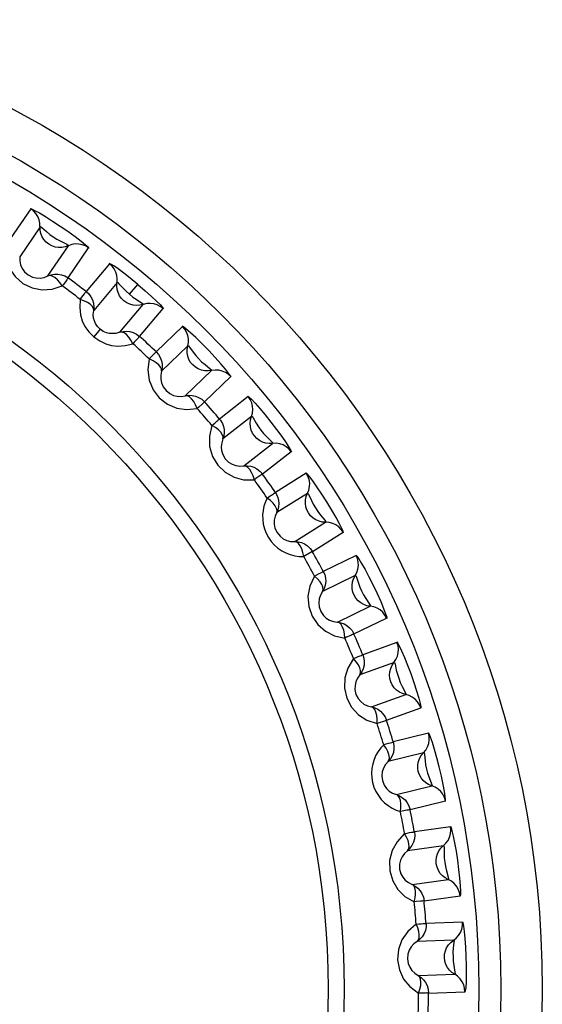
# Model space of a CAD drawing. Header units: millimetres. Extents: x 1231 to 1902, y -156 to 506.
# Tile 15 of 46: x 1306.46 to 1311.18, y 167.24 to 176.14. Entities that reach past the tile are written whole.
import ezdxf

# ---------------------------------------------------------------- set-up
doc = ezdxf.new("R2010")
doc.units = ezdxf.units.MM
doc.header["$LTSCALE"] = 30.734
doc.layers.get('0').update_dxf_attribs({"linetype": 'CONTINUOUS'})

msp = doc.modelspace()

# ---------------------------------------------------------------- linework, layer by layer
for p, q in [((1306.5613, 174.4343), (1306.3774, 174.1614)), ((1306.6461, 174.2724), (1306.4622, 173.9996)), ((1306.7176, 173.8273), (1306.9018, 174.1)), ((1306.8995, 173.8093), (1307.0836, 174.082)), ((1307.2745, 173.9381), (1307.0631, 173.686)), ((1307.342, 173.7683), (1307.1306, 173.5161)), ((1307.4541, 173.662), (1307.5289, 173.7512)), ((1307.3666, 173.3181), (1307.5782, 173.5701)), ((1307.5456, 173.2812), (1307.7572, 173.5331)), ((1307.1889, 173.346), (1307.1312, 173.2772)), ((1307.932, 173.3701), (1307.6954, 173.1414)), ((1307.9813, 173.1941), (1307.7447, 172.9655)), ((1307.9587, 172.7438), (1308.1955, 172.9723)), ((1308.1329, 172.6884), (1308.3697, 172.9169)), ((1308.5265, 172.7365), (1308.2673, 172.5338)), ((1308.5572, 172.5563), (1308.2979, 172.3536)), ((1308.4876, 172.1108), (1308.747, 172.3133)), ((1308.655, 172.0375), (1308.9144, 172.24)), ((1309.0515, 172.0442), (1308.7725, 171.8697)), ((1309.0632, 171.8618), (1308.7842, 171.6873)), ((1308.9475, 171.426), (1309.2266, 171.6003)), ((1309.1063, 171.3356), (1309.3854, 171.5099)), ((1309.5013, 171.3008), (1309.2056, 171.1564)), ((1309.4938, 171.1182), (1309.1981, 170.9738)), ((1309.3332, 170.6969), (1309.629, 170.841)), ((1309.4817, 170.5904), (1309.7775, 170.7345)), ((1309.8709, 170.5145), (1309.5617, 170.4018)), ((1309.8444, 170.3336), (1309.5352, 170.221)), ((1309.6406, 169.9314), (1309.9498, 170.0438)), ((1309.7771, 169.81), (1310.0864, 169.9224)), ((1310.1563, 169.6938), (1309.837, 169.6141)), ((1310.111, 169.5167), (1309.7917, 169.437)), ((1309.8663, 169.138), (1310.1856, 169.2175)), ((1309.9894, 169.003), (1310.3087, 169.0824)), ((1310.3543, 168.8478), (1310.0285, 168.8019)), ((1310.2908, 168.6764), (1309.9649, 168.6305)), ((1310.0078, 168.3254), (1310.3337, 168.3711)), ((1310.1161, 168.1782), (1310.442, 168.2239)), ((1310.4628, 167.9857), (1310.134, 167.9741)), ((1310.3817, 167.822), (1310.0529, 167.8103)), ((1310.0636, 167.5024), (1310.3925, 167.5138)), ((1310.156, 167.3447), (1310.4848, 167.3561))]:
    msp.add_line(p, q)
for points in [[(1306.5581, 174.4363), (1306.5702, 174.4332), (1306.5972, 174.4202), (1306.6405, 174.3965), (1306.6955, 174.3641), (1306.7597, 174.3239), (1306.8283, 174.2787), (1306.8979, 174.2309), (1306.9626, 174.1843), (1307.0165, 174.1431), (1307.0572, 174.1099), (1307.08, 174.0892), (1307.0867, 174.0798)], [(1306.6449, 174.3041), (1306.6381, 174.3352), (1306.6258, 174.3648), (1306.6085, 174.3918), (1306.5868, 174.4152), (1306.5613, 174.4343)], [(1306.7253, 174.1141), (1306.7017, 174.133), (1306.6815, 174.1559), (1306.6653, 174.182), (1306.6538, 174.2106), (1306.6473, 174.241), (1306.6449, 174.3041)], [(1306.6461, 174.2724), (1306.651, 174.2747), (1306.6623, 174.2659)], [(1306.6623, 174.2659), (1306.704, 174.2283), (1306.7335, 174.2033), (1306.7651, 174.182), (1306.7975, 174.1595), (1306.8336, 174.1405), (1306.887, 174.1132)], [(1306.9016, 174.0999), (1306.8731, 174.0895), (1306.843, 174.0841), (1306.8125, 174.0838), (1306.7822, 174.0887), (1306.7528, 174.0989), (1306.7253, 174.1141)], [(1306.887, 174.1132), (1306.9011, 174.1055), (1306.9017, 174.1)], [(1307.0836, 174.082), (1307.0567, 174.0983), (1307.0272, 174.1096), (1306.996, 174.1157), (1306.964, 174.1162), (1306.9323, 174.1109), (1306.9018, 174.1)], [(1306.3299, 174.0853), (1306.3385, 173.9853), (1306.3682, 173.898), (1306.4213, 173.8209), (1306.4911, 173.7598), (1306.5743, 173.72), (1306.665, 173.7016), (1306.7546, 173.7074), (1306.8467, 173.7367)], [(1306.4622, 173.9997), (1306.4627, 173.9637), (1306.4701, 173.9285), (1306.4839, 173.8959), (1306.5052, 173.8654), (1306.5378, 173.8367), (1306.5764, 173.8171), (1306.6119, 173.8087), (1306.6468, 173.8078), (1306.6829, 173.8139), (1306.7178, 173.8273)], [(1307.5289, 173.7512), (1307.4614, 173.8066), (1307.4027, 173.8527), (1307.3522, 173.8903), (1307.3124, 173.918), (1307.2857, 173.9345), (1307.2715, 173.9405)], [(1307.3441, 173.8), (1307.3405, 173.8316), (1307.3315, 173.8623), (1307.317, 173.8909), (1307.2979, 173.9164), (1307.2745, 173.9381)], [(1306.7176, 173.8273), (1306.7467, 173.8378), (1306.7771, 173.8432), (1306.8076, 173.8434), (1306.8385, 173.8382), (1306.8697, 173.8269), (1306.8995, 173.8093)], [(1306.8467, 173.7367), (1306.825, 173.7679), (1306.8026, 173.7927), (1306.779, 173.8122), (1306.7567, 173.825), (1306.7365, 173.8301), (1306.7177, 173.8273)], [(1306.8817, 173.7843), (1306.8573, 173.7512), (1306.8467, 173.7367)], [(1306.8946, 173.8128), (1306.8959, 173.8102), (1306.8983, 173.8053), (1306.897, 173.8013), (1306.8916, 173.7981), (1306.8869, 173.7922), (1306.8817, 173.7843)], [(1307.4042, 173.6025), (1307.3827, 173.6238), (1307.365, 173.6487), (1307.3516, 173.6763), (1307.3431, 173.706), (1307.3398, 173.737), (1307.3441, 173.8)], [(1307.342, 173.7683), (1307.3475, 173.7679), (1307.3592, 173.7562)], [(1307.3592, 173.7562), (1307.4, 173.7144), (1307.4242, 173.6883), (1307.4541, 173.662)], [(1307.0079, 173.6152), (1307.023, 173.6346), (1307.036, 173.6515), (1307.0467, 173.6655), (1307.055, 173.6761), (1307.0603, 173.6831), (1307.0628, 173.6862)], [(1307.0631, 173.686), (1307.0864, 173.6643), (1307.1055, 173.6389), (1307.1199, 173.6104), (1307.1291, 173.5798), (1307.1327, 173.548), (1307.1306, 173.5161)], [(1307.5289, 173.7512), (1307.5964, 173.6933), (1307.6528, 173.6427), (1307.6989, 173.599), (1307.7329, 173.5646), (1307.753, 173.5421), (1307.76, 173.5306)], [(1307.0079, 173.6152), (1307.0048, 173.5414), (1307.0111, 173.4763), (1307.0267, 173.421), (1307.052, 173.3713), (1307.0868, 173.323), (1307.1312, 173.2772)], [(1307.1306, 173.5162), (1307.1282, 173.5344), (1307.1176, 173.5531), (1307.0992, 173.5713), (1307.074, 173.5882), (1307.0431, 173.6031), (1307.0079, 173.6152)], [(1307.5781, 173.57), (1307.5486, 173.5626), (1307.5181, 173.5604), (1307.4877, 173.5633), (1307.4581, 173.5713), (1307.4299, 173.5845), (1307.4042, 173.6025)], [(1307.4541, 173.662), (1307.4854, 173.6369), (1307.5156, 173.6176)], [(1307.5156, 173.6176), (1307.5637, 173.5847), (1307.577, 173.5754), (1307.5781, 173.57)], [(1307.7572, 173.5331), (1307.7321, 173.5521), (1307.704, 173.5665), (1307.6736, 173.5758), (1307.6419, 173.5796), (1307.6097, 173.5777), (1307.5782, 173.5701)], [(1307.1889, 173.3459), (1307.1645, 173.3713), (1307.1474, 173.3977), (1307.1372, 173.4213), (1307.1305, 173.4466), (1307.1274, 173.4791), (1307.1306, 173.5163)], [(1307.3667, 173.3181), (1307.3296, 173.3083), (1307.2965, 173.306), (1307.2709, 173.3083), (1307.2464, 173.3143), (1307.2178, 173.3265), (1307.1889, 173.3459)], [(1307.3666, 173.3181), (1307.3966, 173.3255), (1307.4274, 173.3277), (1307.4577, 173.3247), (1307.4879, 173.3163), (1307.5177, 173.3018), (1307.5456, 173.2812)], [(1307.4855, 173.2145), (1307.4671, 173.2478), (1307.4475, 173.2748), (1307.4261, 173.2966), (1307.4052, 173.3117), (1307.3857, 173.3189), (1307.3667, 173.3181)], [(1308.3722, 172.9141), (1308.3671, 172.9253), (1308.3502, 172.949), (1308.3209, 172.9857), (1308.2805, 173.0331), (1308.2282, 173.0911), (1308.1699, 173.1531), (1308.1099, 173.2141), (1308.0527, 173.2696), (1308.0042, 173.3143), (1307.9658, 173.3476), (1307.9411, 173.3667), (1307.9293, 173.3727)], [(1307.9867, 173.2254), (1307.9865, 173.2573), (1307.9807, 173.2887), (1307.9694, 173.3187), (1307.953, 173.3461), (1307.932, 173.3701)], [(1307.1312, 173.2772), (1307.185, 173.2409), (1307.2392, 173.2149), (1307.2924, 173.1989), (1307.3492, 173.1935), (1307.414, 173.1987), (1307.4855, 173.2145)], [(1307.5252, 173.2582), (1307.4975, 173.2278), (1307.4855, 173.2145)], [(1307.541, 173.2851), (1307.5421, 173.2825), (1307.5439, 173.2774), (1307.5422, 173.2735), (1307.5365, 173.2709), (1307.5313, 173.2655), (1307.5252, 173.2582)], [(1308.0258, 173.0228), (1308.0067, 173.0462), (1307.9917, 173.0727), (1307.9813, 173.1016), (1307.976, 173.1321), (1307.9759, 173.1632), (1307.9867, 173.2254)], [(1307.6331, 173.0768), (1307.6502, 173.0945), (1307.6648, 173.11), (1307.677, 173.1228), (1307.6862, 173.1324), (1307.6923, 173.1388), (1307.6951, 173.1417)], [(1307.6954, 173.1414), (1307.7163, 173.1175), (1307.7327, 173.0902), (1307.744, 173.0603), (1307.7499, 173.0289), (1307.7501, 172.997), (1307.7447, 172.9655)], [(1307.9813, 173.1941), (1307.9866, 173.1953), (1307.9958, 173.1843)], [(1307.9958, 173.1843), (1308.0288, 173.1389), (1308.0525, 173.1083), (1308.0789, 173.0809), (1308.106, 173.0521), (1308.1373, 173.0261), (1308.1839, 172.9883)], [(1307.6331, 173.0769), (1307.6208, 172.9772), (1307.6317, 172.8856), (1307.6676, 172.7991), (1307.7232, 172.7249), (1307.7963, 172.6687), (1307.8811, 172.6319), (1307.97, 172.6189), (1308.0662, 172.6284)], [(1307.7447, 172.9655), (1307.7443, 172.9839), (1307.7357, 173.0035), (1307.7193, 173.0236), (1307.696, 173.0431), (1307.6668, 173.0611), (1307.6331, 173.0768)], [(1307.7448, 172.9656), (1307.7377, 172.9303), (1307.7376, 172.8943), (1307.7444, 172.8595), (1307.7589, 172.8253), (1307.7848, 172.7904), (1307.8185, 172.7632), (1307.8515, 172.7476), (1307.8854, 172.7395), (1307.922, 172.738), (1307.9589, 172.7439)], [(1308.1954, 172.9723), (1308.1653, 172.968), (1308.1348, 172.969), (1308.1049, 172.975), (1308.0762, 172.9861), (1308.0496, 173.0022), (1308.0258, 173.0228)], [(1308.1839, 172.9883), (1308.196, 172.9779), (1308.1955, 172.9723)], [(1308.3697, 172.9169), (1308.3471, 172.9381), (1308.3208, 172.9554), (1308.2915, 172.9679), (1308.2602, 172.9751), (1308.2278, 172.9767), (1308.1955, 172.9723)], [(1307.9587, 172.7438), (1307.9893, 172.7481), (1308.0202, 172.7471), (1308.0501, 172.7409), (1308.0792, 172.7294), (1308.1074, 172.7119), (1308.1329, 172.6884)], [(1308.0662, 172.6284), (1308.0514, 172.6635), (1308.0347, 172.6923), (1308.0157, 172.7163), (1307.9964, 172.7335), (1307.9778, 172.7427), (1307.9588, 172.7438)], [(1308.1288, 172.6928), (1308.1295, 172.6901), (1308.1309, 172.6848), (1308.1288, 172.6811), (1308.1228, 172.6791), (1308.117, 172.6743), (1308.1103, 172.6677)], [(1308.5241, 172.7394), (1308.5346, 172.7327), (1308.5563, 172.712), (1308.5901, 172.6761), (1308.6324, 172.6283), (1308.681, 172.5702), (1308.7323, 172.5061), (1308.7838, 172.439), (1308.8309, 172.3747), (1308.8694, 172.3189), (1308.8979, 172.2747), (1308.9132, 172.248), (1308.9166, 172.2369)], [(1308.5658, 172.5869), (1308.5689, 172.6186), (1308.5664, 172.6505), (1308.5583, 172.6814), (1308.5448, 172.7104), (1308.5265, 172.7365)], [(1308.1103, 172.6677), (1308.0796, 172.6404), (1308.0662, 172.6284)], [(1308.1985, 172.4761), (1308.2123, 172.4875), (1308.2242, 172.4978), (1308.2347, 172.5066), (1308.2435, 172.5141), (1308.251, 172.5199), (1308.2567, 172.525), (1308.2617, 172.528), (1308.2643, 172.5312), (1308.2651, 172.5344), (1308.2671, 172.5341)], [(1308.2673, 172.5338), (1308.2699, 172.5307), (1308.2721, 172.5278), (1308.2741, 172.5251), (1308.276, 172.5226), (1308.2779, 172.52), (1308.2797, 172.5173)], [(1308.2797, 172.5173), (1308.2935, 172.4924), (1308.3032, 172.4656), (1308.3086, 172.4377), (1308.3095, 172.4092), (1308.306, 172.381), (1308.2979, 172.3536)], [(1308.5835, 172.3812), (1308.567, 172.4066), (1308.5548, 172.4345), (1308.5475, 172.4643), (1308.5453, 172.4951), (1308.5486, 172.5261), (1308.5658, 172.5869)], [(1308.5571, 172.5562), (1308.5625, 172.5569), (1308.5705, 172.545)], [(1308.5705, 172.545), (1308.5986, 172.4964), (1308.619, 172.4636), (1308.6424, 172.4335), (1308.6663, 172.402), (1308.6947, 172.3729), (1308.7371, 172.3304)], [(1308.1986, 172.4761), (1308.1759, 172.3782), (1308.1772, 172.2861), (1308.2038, 172.1963), (1308.2514, 172.1166), (1308.3182, 172.0531), (1308.3987, 172.0076), (1308.4858, 171.9854), (1308.5824, 171.9848)], [(1308.298, 172.3537), (1308.2994, 172.3727), (1308.293, 172.3924), (1308.2787, 172.4136), (1308.2575, 172.436), (1308.2313, 172.4567), (1308.1985, 172.4761)], [(1308.298, 172.3538), (1308.2873, 172.3194), (1308.2834, 172.2836), (1308.2865, 172.2483), (1308.2974, 172.2127), (1308.3195, 172.1753), (1308.3502, 172.1448), (1308.3814, 172.1258), (1308.4143, 172.1142), (1308.4505, 172.1089), (1308.4878, 172.1109)], [(1308.7469, 172.3133), (1308.7165, 172.3122), (1308.6862, 172.3163), (1308.6571, 172.3255), (1308.6298, 172.3395), (1308.6049, 172.3583), (1308.5835, 172.3812)], [(1308.7371, 172.3304), (1308.7481, 172.3188), (1308.7469, 172.3133)], [(1308.9144, 172.24), (1308.8938, 172.2638), (1308.8693, 172.2837), (1308.8415, 172.2991), (1308.8112, 172.3094), (1308.7794, 172.3143), (1308.747, 172.3133)], [(1308.4876, 172.1108), (1308.5185, 172.1119), (1308.5491, 172.1076), (1308.5782, 172.0983), (1308.6059, 172.0839), (1308.6321, 172.0635), (1308.655, 172.0375)], [(1308.5824, 171.9848), (1308.5714, 172.0212), (1308.5578, 172.0517), (1308.5414, 172.0775), (1308.524, 172.0966), (1308.5065, 172.1077), (1308.4877, 172.1108)], [(1308.6304, 172.0193), (1308.597, 171.9953), (1308.5824, 171.9848)], [(1308.6514, 172.0423), (1308.6519, 172.0395), (1308.6527, 172.0342), (1308.6502, 172.0307), (1308.6441, 172.0293), (1308.6378, 172.0251), (1308.6304, 172.0193)], [(1309.3873, 171.5066), (1309.3846, 171.5187), (1309.373, 171.5455), (1309.3518, 171.5877), (1309.3219, 171.6428), (1309.2826, 171.7107), (1309.2383, 171.7837), (1309.1924, 171.8556), (1309.1482, 171.9216), (1309.1102, 171.975), (1309.0797, 172.0153), (1309.0597, 172.0389), (1309.0494, 172.0473)], [(1309.075, 171.8913), (1309.0814, 171.9225), (1309.0822, 171.9544), (1309.0774, 171.9861), (1309.067, 172.0163), (1309.0515, 172.0442)], [(1309.0711, 171.6849), (1309.0573, 171.7118), (1309.0481, 171.7409), (1309.0439, 171.7713), (1309.045, 171.8022), (1309.0515, 171.8326), (1309.075, 171.8913)], [(1308.6981, 171.8195), (1308.6818, 171.7837), (1308.6695, 171.7462), (1308.6611, 171.7069), (1308.6569, 171.6663), (1308.6575, 171.6247), (1308.6629, 171.5829), (1308.6734, 171.5415), (1308.6887, 171.5014), (1308.7088, 171.4634), (1308.7334, 171.4279), (1308.7622, 171.3958), (1308.7946, 171.3673), (1308.8299, 171.343), (1308.8676, 171.3232), (1308.9068, 171.3081), (1308.9471, 171.2977), (1308.9876, 171.2919), (1309.0285, 171.2907)], [(1308.6981, 171.8195), (1308.713, 171.8294), (1308.7259, 171.8384), (1308.7373, 171.846), (1308.7468, 171.8526), (1308.7549, 171.8576), (1308.7611, 171.862), (1308.7664, 171.8645), (1308.7693, 171.8674), (1308.7704, 171.8705), (1308.7723, 171.87)], [(1308.7842, 171.6874), (1308.7877, 171.7062), (1308.7833, 171.7263), (1308.7713, 171.749), (1308.7526, 171.7734), (1308.7287, 171.7968), (1308.6981, 171.8195)], [(1308.7725, 171.8697), (1308.7748, 171.8663), (1308.7767, 171.8632), (1308.7784, 171.8604), (1308.78, 171.8577), (1308.7816, 171.8549), (1308.7831, 171.852)], [(1308.7831, 171.852), (1308.7943, 171.8258), (1308.8011, 171.7982), (1308.8036, 171.7698), (1308.8015, 171.7414), (1308.795, 171.7137), (1308.7842, 171.6873)], [(1309.0631, 171.8617), (1309.0686, 171.8618), (1309.0753, 171.8492)], [(1309.0753, 171.8492), (1309.0981, 171.7978), (1309.115, 171.763), (1309.1351, 171.7307), (1309.1556, 171.6969), (1309.1808, 171.6649), (1309.2185, 171.6183)], [(1308.7843, 171.6874), (1308.7701, 171.6544), (1308.7624, 171.6191), (1308.7618, 171.5836), (1308.7689, 171.5471), (1308.7871, 171.5076), (1308.8144, 171.4741), (1308.8434, 171.452), (1308.8749, 171.437), (1308.9103, 171.428), (1308.9476, 171.426)], [(1309.2265, 171.6003), (1309.1961, 171.6024), (1309.1665, 171.6096), (1309.1384, 171.6218), (1309.1127, 171.6386), (1309.09, 171.6598), (1309.0711, 171.6849)], [(1309.2185, 171.6183), (1309.2282, 171.6056), (1309.2265, 171.6003)], [(1309.3854, 171.5099), (1309.3674, 171.5357), (1309.3451, 171.5581), (1309.3191, 171.5763), (1309.2901, 171.5897), (1309.2589, 171.5978), (1309.2266, 171.6003)], [(1308.9475, 171.426), (1308.9783, 171.4238), (1309.0083, 171.4164), (1309.0362, 171.4041), (1309.0623, 171.3868), (1309.0862, 171.3639), (1309.1063, 171.3356)], [(1309.0285, 171.2907), (1309.0214, 171.3281), (1309.011, 171.3599), (1308.9974, 171.3872), (1308.9822, 171.4081), (1308.9659, 171.4209), (1308.9475, 171.426)], [(1309.0798, 171.32), (1309.0441, 171.2997), (1309.0285, 171.2907)], [(1309.1032, 171.3408), (1309.1033, 171.3379), (1309.1036, 171.3325), (1309.1007, 171.3293), (1309.0945, 171.3286), (1309.0878, 171.3251), (1309.0798, 171.32)], [(1309.4995, 171.3041), (1309.5084, 171.2954), (1309.5253, 171.2707), (1309.5509, 171.2285), (1309.5823, 171.1729), (1309.6178, 171.106), (1309.6547, 171.0326), (1309.6911, 170.9564), (1309.7238, 170.8836), (1309.7499, 170.821), (1309.7686, 170.7719), (1309.778, 170.7426), (1309.779, 170.731)], [(1309.5086, 171.1463), (1309.5183, 171.1766), (1309.5224, 171.2083), (1309.5209, 171.2403), (1309.5138, 171.2715), (1309.5013, 171.3008)], [(1309.1264, 171.1142), (1309.0839, 171.0232), (1309.0659, 170.9328), (1309.0734, 170.8395), (1309.1033, 170.7517), (1309.1554, 170.6756), (1309.2247, 170.6144), (1309.3053, 170.5746), (1309.3997, 170.5539)], [(1309.1263, 171.1142), (1309.1481, 171.1257), (1309.1668, 171.136), (1309.1823, 171.1444), (1309.1941, 171.1507), (1309.2018, 171.1549), (1309.2054, 171.1568)], [(1309.1982, 170.9739), (1309.2034, 170.9915), (1309.2013, 171.0128), (1309.1919, 171.0369), (1309.1758, 171.0627), (1309.1536, 171.0889), (1309.1263, 171.1142)], [(1309.2056, 171.1564), (1309.2181, 171.1272), (1309.2252, 171.0961), (1309.2268, 171.0642), (1309.2227, 171.0326), (1309.213, 171.0021), (1309.1981, 170.9738)], [(1309.4832, 170.9415), (1309.4723, 170.9697), (1309.4662, 170.9995), (1309.4652, 171.0302), (1309.4695, 171.0608), (1309.4791, 171.0904), (1309.5086, 171.1463)], [(1309.4938, 171.1181), (1309.4992, 171.1177), (1309.5045, 171.1044)], [(1309.5045, 171.1044), (1309.5219, 171.051), (1309.535, 171.0146), (1309.5517, 170.9804), (1309.5685, 170.9446), (1309.5902, 170.9102), (1309.6228, 170.8598)], [(1309.1982, 170.9739), (1309.1806, 170.9425), (1309.1694, 170.9083), (1309.165, 170.8732), (1309.1683, 170.8361), (1309.1821, 170.7949), (1309.2058, 170.7587), (1309.2323, 170.7337), (1309.2621, 170.7154), (1309.2964, 170.7027), (1309.3333, 170.6969)], [(1309.6289, 170.841), (1309.5989, 170.8463), (1309.5702, 170.8566), (1309.5436, 170.8716), (1309.5198, 170.891), (1309.4994, 170.9145), (1309.4832, 170.9415)], [(1309.6228, 170.8598), (1309.6312, 170.8461), (1309.6289, 170.841)], [(1309.7775, 170.7345), (1309.7623, 170.762), (1309.7424, 170.7867), (1309.7185, 170.8075), (1309.691, 170.8239), (1309.6609, 170.8352), (1309.629, 170.841)], [(1309.3332, 170.6969), (1309.3636, 170.6915), (1309.3926, 170.681), (1309.4192, 170.6658), (1309.4433, 170.6459), (1309.4647, 170.6206), (1309.4817, 170.5904)], [(1309.3997, 170.5539), (1309.3965, 170.5918), (1309.3895, 170.6245), (1309.3788, 170.6531), (1309.3659, 170.6754), (1309.351, 170.6899), (1309.3333, 170.6969)], [(1309.4537, 170.5777), (1309.4161, 170.5612), (1309.3997, 170.5539)], [(1309.4792, 170.5958), (1309.479, 170.593), (1309.4787, 170.5876), (1309.4755, 170.5847), (1309.4692, 170.5846), (1309.4622, 170.5818), (1309.4537, 170.5777)], [(1309.862, 170.36), (1309.8748, 170.3892), (1309.8823, 170.4203), (1309.8841, 170.4523), (1309.8803, 170.484), (1309.8709, 170.5145)], [(1309.8695, 170.518), (1309.8774, 170.5083), (1309.8917, 170.482), (1309.9127, 170.4373), (1309.9381, 170.3788), (1309.9664, 170.3086), (1309.9954, 170.2317), (1310.0236, 170.1521), (1310.0486, 170.0763), (1310.068, 170.0113), (1310.0814, 169.9605), (1310.0877, 169.9304), (1310.0876, 169.9188)], [(1309.4785, 170.3681), (1309.5013, 170.3773), (1309.521, 170.3855), (1309.5373, 170.3922), (1309.5497, 170.3973), (1309.5578, 170.4007), (1309.5616, 170.4021)], [(1309.5617, 170.4018), (1309.5711, 170.3714), (1309.5749, 170.3398), (1309.5731, 170.3079), (1309.5657, 170.2768), (1309.553, 170.2475), (1309.5352, 170.221)], [(1309.4785, 170.3681), (1309.4267, 170.2821), (1309.3995, 170.194), (1309.3971, 170.1004), (1309.4177, 170.01), (1309.4616, 169.9289), (1309.5241, 169.8607), (1309.6001, 169.8127), (1309.6918, 169.7823)], [(1309.5353, 170.221), (1309.5423, 170.238), (1309.5424, 170.2594), (1309.5357, 170.2844), (1309.5223, 170.3117), (1309.5029, 170.34), (1309.4785, 170.3681)], [(1309.8153, 170.159), (1309.8074, 170.1882), (1309.8045, 170.2185), (1309.8067, 170.2491), (1309.8142, 170.2791), (1309.8268, 170.3075), (1309.862, 170.36)], [(1309.8443, 170.3336), (1309.8497, 170.3326), (1309.8536, 170.3188)], [(1309.8536, 170.3188), (1309.8652, 170.2638), (1309.8745, 170.2263), (1309.8875, 170.1905), (1309.9005, 170.1532), (1309.9185, 170.1167), (1309.9457, 170.0632)], [(1309.5353, 170.2211), (1309.5145, 170.1917), (1309.4998, 170.1588), (1309.4918, 170.1243), (1309.4911, 170.0871), (1309.5006, 170.0447), (1309.5204, 170.0062), (1309.5441, 169.9786), (1309.5718, 169.9573), (1309.6047, 169.9411), (1309.6407, 169.9314)], [(1309.9497, 170.0439), (1309.9205, 170.0523), (1309.893, 170.0655), (1309.8681, 170.0832), (1309.8464, 170.105), (1309.8286, 170.1305), (1309.8153, 170.159)], [(1309.9457, 170.0632), (1309.9525, 170.0487), (1309.9498, 170.0439)], [(1310.0864, 169.9224), (1310.0742, 169.9514), (1310.057, 169.9779), (1310.0353, 170.0012), (1310.0097, 170.0203), (1309.9809, 170.0347), (1309.9498, 170.0438)], [(1309.6406, 169.9314), (1309.6703, 169.9229), (1309.6981, 169.9094), (1309.7228, 169.8916), (1309.7447, 169.8692), (1309.7634, 169.8418), (1309.7771, 169.81)], [(1309.6918, 169.7823), (1309.6925, 169.8203), (1309.689, 169.8535), (1309.6814, 169.8831), (1309.6708, 169.9067), (1309.6575, 169.9226), (1309.6407, 169.9314)], [(1309.748, 169.8002), (1309.7089, 169.7878), (1309.6918, 169.7823)], [(1309.7752, 169.8157), (1309.7747, 169.8129), (1309.7738, 169.8075), (1309.7704, 169.805), (1309.7642, 169.8056), (1309.7569, 169.8035), (1309.748, 169.8002)], [(1310.1313, 169.5411), (1310.1471, 169.5688), (1310.1577, 169.599), (1310.1629, 169.6306), (1310.1624, 169.6625), (1310.1563, 169.6938)], [(1310.3095, 169.0788), (1310.3107, 169.0911), (1310.3079, 169.1202), (1310.3008, 169.1669), (1310.2894, 169.2285), (1310.273, 169.3053), (1310.2534, 169.3883), (1310.232, 169.4709), (1310.2103, 169.5473), (1310.1907, 169.6099), (1310.1742, 169.6576), (1310.1624, 169.6863), (1310.1552, 169.6974)], [(1309.7508, 169.5893), (1309.7241, 169.5603), (1309.7009, 169.5285), (1309.6807, 169.4937), (1309.6642, 169.4563), (1309.6519, 169.4166), (1309.6441, 169.3752), (1309.6413, 169.3326), (1309.6435, 169.2898), (1309.6509, 169.2473), (1309.6633, 169.206), (1309.6808, 169.1665), (1309.7027, 169.1294), (1309.7288, 169.0955), (1309.7585, 169.0649), (1309.7912, 169.0385), (1309.8263, 169.0161), (1309.863, 168.9981), (1309.9016, 168.9843)], [(1309.7507, 169.5893), (1309.7744, 169.596), (1309.7948, 169.6021), (1309.8117, 169.6071), (1309.8246, 169.6108), (1309.833, 169.6134), (1309.8369, 169.6144)], [(1309.7918, 169.437), (1309.8006, 169.4532), (1309.803, 169.4745), (1309.7988, 169.5), (1309.7884, 169.5286), (1309.7721, 169.5588), (1309.7507, 169.5893)], [(1309.837, 169.6141), (1309.8431, 169.5829), (1309.8437, 169.551), (1309.8386, 169.5195), (1309.828, 169.4894), (1309.8122, 169.4616), (1309.7917, 169.437)], [(1310.0639, 169.3461), (1310.059, 169.3759), (1310.0593, 169.4064), (1310.0647, 169.4366), (1310.0753, 169.4657), (1310.0908, 169.4926), (1310.1313, 169.5411)], [(1310.1109, 169.5167), (1310.1162, 169.5151), (1310.1186, 169.501)], [(1310.1186, 169.501), (1310.1245, 169.4451), (1310.1298, 169.4068), (1310.1389, 169.3698), (1310.1479, 169.3314), (1310.162, 169.2932), (1310.1835, 169.2372)], [(1309.7919, 169.4371), (1309.7681, 169.41), (1309.75, 169.3788), (1309.7384, 169.3453), (1309.7339, 169.3083), (1309.739, 169.2652), (1309.7546, 169.2248), (1309.7754, 169.1949), (1309.8006, 169.1709), (1309.8316, 169.1514), (1309.8664, 169.138)], [(1310.1855, 169.2176), (1310.1573, 169.2289), (1310.1313, 169.245), (1310.1084, 169.2652), (1310.0892, 169.2891), (1310.0741, 169.3164), (1310.0639, 169.3461)], [(1310.1835, 169.2372), (1310.1888, 169.2221), (1310.1855, 169.2175)], [(1310.3087, 169.0824), (1310.2996, 169.1126), (1310.2853, 169.1408), (1310.2661, 169.1661), (1310.2427, 169.1879), (1310.2156, 169.2052), (1310.1856, 169.2175)], [(1309.8663, 169.138), (1309.8949, 169.1264), (1309.9211, 169.1101), (1309.9439, 169.0898), (1309.9634, 169.0653), (1309.979, 169.0361), (1309.9894, 169.003)], [(1309.9016, 168.9843), (1309.9063, 169.0221), (1309.9063, 169.0555), (1309.9018, 169.0857), (1309.8938, 169.1102), (1309.8822, 169.1275), (1309.8664, 169.138)], [(1309.9594, 168.9963), (1309.9192, 168.988), (1309.9016, 168.9843)], [(1309.9881, 169.0089), (1309.9873, 169.0061), (1309.9859, 169.0009), (1309.9822, 168.9987), (1309.976, 169), (1309.9686, 168.9987), (1309.9594, 168.9963)], [(1309.9401, 168.7862), (1309.8716, 168.7128), (1309.8266, 168.6324), (1309.8048, 168.5413), (1309.8061, 168.4486), (1309.8322, 168.3601), (1309.8792, 168.2805), (1309.9435, 168.2177), (1310.0269, 168.1689)], [(1309.9401, 168.7862), (1309.9643, 168.7905), (1309.9852, 168.7944), (1310.0026, 168.7976), (1310.0158, 168.8), (1310.0244, 168.8016), (1310.0284, 168.8022)], [(1309.965, 168.6306), (1309.9754, 168.6457), (1309.98, 168.6666), (1309.9786, 168.6925), (1309.9712, 168.722), (1309.9581, 168.7537), (1309.9401, 168.7862)], [(1310.0285, 168.8019), (1310.0313, 168.7702), (1310.0285, 168.7385), (1310.0201, 168.7077), (1310.0064, 168.6788), (1309.9878, 168.6528), (1309.9649, 168.6305)], [(1310.3135, 168.6986), (1310.3321, 168.7245), (1310.3459, 168.7533), (1310.3543, 168.7842), (1310.3571, 168.816), (1310.3543, 168.8478)], [(1310.3537, 168.8515), (1310.3594, 168.8404), (1310.3679, 168.8117), (1310.3792, 168.7637), (1310.3919, 168.7011), (1310.405, 168.6265), (1310.4174, 168.5453), (1310.4284, 168.4616), (1310.437, 168.3823), (1310.4425, 168.3147), (1310.4451, 168.2622), (1310.445, 168.2314), (1310.4424, 168.2201)], [(1310.2261, 168.5116), (1310.2244, 168.5418), (1310.2278, 168.5721), (1310.2364, 168.6016), (1310.25, 168.6294), (1310.2682, 168.6546), (1310.3135, 168.6986)], [(1309.9651, 168.6306), (1309.9386, 168.6062), (1309.9173, 168.5771), (1309.9024, 168.545), (1309.894, 168.5088), (1309.8945, 168.4653), (1309.9058, 168.4235), (1309.9233, 168.3915), (1309.9459, 168.365), (1309.9747, 168.3423), (1310.008, 168.3254)], [(1310.2907, 168.6764), (1310.2957, 168.6743), (1310.2967, 168.66)], [(1310.2967, 168.66), (1310.2967, 168.6038), (1310.2979, 168.5652), (1310.3032, 168.5275), (1310.3081, 168.4883), (1310.3181, 168.4488), (1310.3337, 168.3909)], [(1310.3336, 168.3711), (1310.3067, 168.3854), (1310.2826, 168.4041), (1310.2619, 168.4265), (1310.2453, 168.4524), (1310.2331, 168.481), (1310.2261, 168.5116)], [(1310.0078, 168.3254), (1310.0351, 168.3109), (1310.0594, 168.2919), (1310.08, 168.2693), (1310.0968, 168.2429), (1310.1093, 168.2122), (1310.1161, 168.1782)], [(1310.0269, 168.1689), (1310.0355, 168.2059), (1310.039, 168.2391), (1310.0377, 168.2697), (1310.0322, 168.2949), (1310.0226, 168.3133), (1310.0079, 168.3254)], [(1310.3337, 168.3909), (1310.3373, 168.3753), (1310.3336, 168.3711)], [(1310.442, 168.2239), (1310.4361, 168.2548), (1310.4248, 168.2843), (1310.4084, 168.3115), (1310.3874, 168.3356), (1310.3622, 168.3557), (1310.3337, 168.3711)], [(1310.0856, 168.1747), (1310.0448, 168.1707), (1310.0269, 168.1689)], [(1310.1154, 168.1842), (1310.1144, 168.1815), (1310.1124, 168.1765), (1310.1085, 168.1748), (1310.1025, 168.1766), (1310.095, 168.1761), (1310.0856, 168.1747)], [(1310.0444, 167.9678), (1310.0689, 167.9695), (1310.0902, 167.9712), (1310.1078, 167.9726), (1310.1212, 167.9735), (1310.1299, 167.9743), (1310.134, 167.9745)], [(1310.134, 167.9741), (1310.1335, 167.9423), (1310.1274, 167.9111), (1310.1158, 167.8813), (1310.0992, 167.854), (1310.078, 167.8301), (1310.0529, 167.8103)], [(1310.4067, 167.8416), (1310.4278, 167.8654), (1310.4446, 167.8927), (1310.4562, 167.9225), (1310.4623, 167.9539), (1310.4628, 167.9857)], [(1310.4626, 167.9895), (1310.4672, 167.9779), (1310.4725, 167.9484), (1310.4788, 167.8995), (1310.4849, 167.836), (1310.4901, 167.7604), (1310.4939, 167.6784), (1310.4961, 167.5939), (1310.4964, 167.5141), (1310.4948, 167.4463), (1310.4919, 167.3939), (1310.4885, 167.3633), (1310.4848, 167.3523)], [(1310.0445, 167.9678), (1309.9686, 167.902), (1309.9155, 167.8267), (1309.8843, 167.7384), (1309.8759, 167.646), (1309.8926, 167.5553), (1309.931, 167.4712), (1309.9884, 167.4021), (1310.0662, 167.3447)], [(1310.0529, 167.8104), (1310.0649, 167.8243), (1310.0717, 167.8447), (1310.0729, 167.8705), (1310.0686, 167.9006), (1310.059, 167.9336), (1310.0444, 167.9678)], [(1310.053, 167.8104), (1310.0242, 167.7889), (1310, 167.7622), (1309.9817, 167.7318), (1309.9696, 167.6967), (1309.9655, 167.6534), (1309.9724, 167.6107), (1309.9865, 167.577), (1310.0062, 167.5483), (1310.0324, 167.5227), (1310.0638, 167.5024)], [(1310.3002, 167.6648), (1310.3016, 167.695), (1310.3082, 167.7248), (1310.3198, 167.7532), (1310.3362, 167.7794), (1310.357, 167.8026), (1310.4067, 167.8416)], [(1310.3859, 167.805), (1310.38, 167.7491), (1310.3772, 167.7106), (1310.3785, 167.6725), (1310.3793, 167.633), (1310.3852, 167.5927), (1310.3945, 167.5335)], [(1310.3817, 167.8219), (1310.3865, 167.8193), (1310.3859, 167.805)], [(1310.3924, 167.5138), (1310.3672, 167.5308), (1310.3451, 167.5519), (1310.3269, 167.5765), (1310.3131, 167.6039), (1310.304, 167.6336), (1310.3002, 167.6648)], [(1310.3945, 167.5335), (1310.3966, 167.5176), (1310.3924, 167.5138)], [(1310.0636, 167.5024), (1310.0892, 167.4851), (1310.1115, 167.4637), (1310.1295, 167.4391), (1310.1435, 167.4111), (1310.1527, 167.3792), (1310.156, 167.3447)], [(1310.0662, 167.3447), (1310.0787, 167.3807), (1310.0856, 167.4133), (1310.0875, 167.4439), (1310.0847, 167.4695), (1310.0771, 167.4888), (1310.0637, 167.5024)], [(1310.4848, 167.3561), (1310.4822, 167.3874), (1310.474, 167.418), (1310.4606, 167.4468), (1310.4422, 167.4729), (1310.4193, 167.4955), (1310.3925, 167.5138)], [(1310.1559, 167.3507), (1310.1546, 167.3482), (1310.1521, 167.3434), (1310.148, 167.3421), (1310.1423, 167.3445), (1310.1347, 167.3448), (1310.1253, 167.3445)], [(1310.1253, 167.3445), (1310.0842, 167.3447), (1310.0662, 167.3447)]]:
    msp.add_lwpolyline(points)
for radius in [9, 8.625, 8.4258, 7.2092, 7.0658]:
    msp.add_circle((1302.184, 167.3814), radius)
for radius, start, end in [(7.972, 52.21859, 53.7815), (7.8823, 52.26656, 53.73344), (7.972, 46.21859, 47.7815), (7.8823, 46.26655, 47.73344), (7.972, 40.21859, 41.7815), (7.8823, 40.26655, 41.73344), (7.8823, 34.26656, 35.73344), (7.972, 34.21859, 35.7815), (7.8823, 28.26655, 29.73344), (7.972, 28.21859, 29.7815), (7.8823, 22.26655, 23.73344), (7.972, 22.21859, 23.7815), (7.8823, 16.26656, 17.73344), (7.972, 16.21859, 17.7815), (7.8823, 10.26655, 11.73345), (7.972, 10.21859, 11.78149), (7.8823, 4.26655, 5.73344), (7.972, 4.21859, 5.7815), (7.972, 358.21859, 359.7815), (7.8823, 358.26655, 359.73344)]:
    msp.add_arc((1302.184, 167.3814), radius, start, end)

doc.saveas('drawing.dxf')
